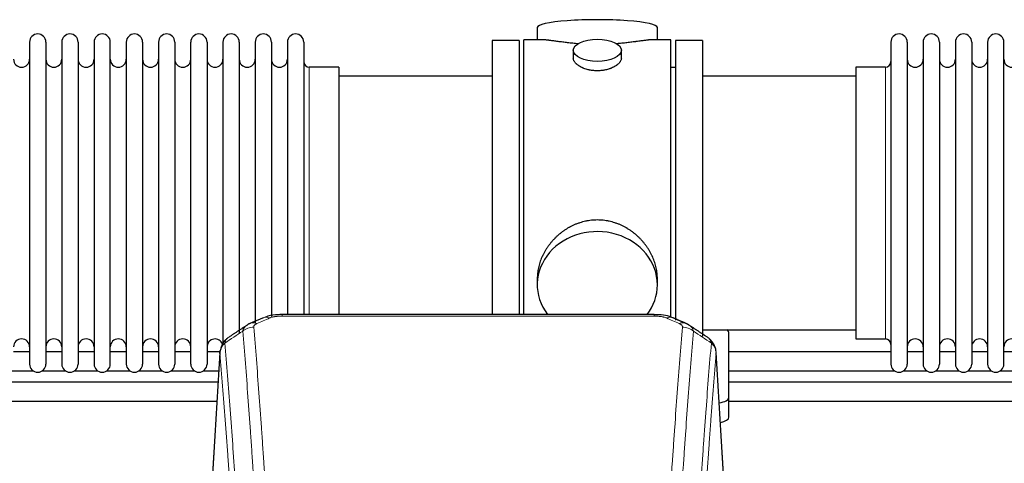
# Model space of a CAD drawing. Header units: inches. Extents: x 0 to 23760, y -13 to 16800.
# Tile 92 of 209: x 4852 to 5469, y 14338 to 14617. Entities that reach past the tile are written whole.
import ezdxf

# ---------------------------------------------------------------- set-up
doc = ezdxf.new("R2010")
doc.units = ezdxf.units.IN
doc.layers.add('254', color=7, linetype='Continuous', true_color=0xffffff)

msp = doc.modelspace()

# ---------------------------------------------------------------- linework, layer by layer
at = {"layer": '254', "color": 2, "linetype": 'Continuous', "lineweight": 25}
for p, q in [((5176.316, 14611.635), (5176.316, 14604.015)), ((5251.595, 14604.015), (5251.595, 14611.635)), ((4858.156, 14602.485), (4858.156, 14400.685)), ((4868.356, 14602.485), (4868.356, 14400.685)), ((4878.356, 14602.485), (4878.356, 14400.685)), ((4888.556, 14602.485), (4888.556, 14400.685)), ((4898.556, 14602.485), (4898.556, 14400.685)), ((4908.756, 14400.685), (4908.756, 14602.485)), ((4918.756, 14602.485), (4918.756, 14400.685)), ((4928.956, 14602.485), (4928.956, 14400.685)), ((4938.956, 14602.485), (4938.956, 14454.994)), ((4949.156, 14602.485), (4949.156, 14454.994)), ((4959.156, 14454.994), (4959.156, 14602.485)), ((4969.356, 14602.485), (4969.356, 14454.994)), ((4979.356, 14602.485), (4979.356, 14454.994)), ((4989.556, 14602.485), (4989.556, 14454.994)), ((4999.556, 14602.485), (4999.556, 14454.994)), ((5009.756, 14602.485), (5009.756, 14454.994)), ((5019.756, 14602.485), (5019.756, 14454.994)), ((5029.956, 14602.485), (5029.956, 14454.994)), ((5164.956, 14603.585), (5147.956, 14603.585)), ((5147.956, 14603.585), (5147.956, 14501.585)), ((5164.956, 14603.585), (5164.956, 14501.585)), ((5179.302, 14604.015), (5167.956, 14604.015)), ((5167.956, 14501.585), (5167.956, 14604.015)), ((5259.956, 14604.015), (5248.659, 14604.015)), ((5259.956, 14501.585), (5259.956, 14604.015)), ((5279.956, 14603.585), (5262.956, 14603.585)), ((5262.956, 14603.585), (5262.956, 14428.252)), ((5279.956, 14603.585), (5279.956, 14418.249)), ((5397.956, 14602.485), (5397.956, 14400.685)), ((5408.156, 14602.485), (5408.156, 14400.685)), ((5418.156, 14602.485), (5418.156, 14400.685)), ((5428.356, 14602.485), (5428.356, 14400.685)), ((5438.356, 14602.485), (5438.356, 14400.685)), ((5448.556, 14602.485), (5448.556, 14400.685)), ((5458.556, 14602.485), (5458.556, 14400.685)), ((5468.756, 14400.685), (5468.756, 14602.485)), ((5198.908, 14597.382), (5198.908, 14592.417)), ((5229.003, 14592.439), (5229.003, 14597.382)), ((5051.956, 14586.735), (5033.456, 14586.735)), ((5051.956, 14586.735), (5051.956, 14462.267)), ((5147.956, 14581.085), (5051.956, 14581.085)), ((5262.956, 14586.585), (5259.956, 14586.585)), ((5375.956, 14581.085), (5279.956, 14581.085)), ((5394.456, 14586.735), (5375.956, 14586.735)), ((5375.956, 14586.735), (5375.956, 14416.435)), ((5147.956, 14501.585), (5147.956, 14431.666)), ((5164.956, 14501.585), (5164.956, 14431.666)), ((5167.956, 14431.665), (5167.956, 14501.585)), ((5259.956, 14429.813), (5259.956, 14501.585)), ((5051.956, 14462.267), (5051.956, 14431.666)), ((4938.956, 14454.994), (4938.956, 14400.685)), ((4949.156, 14454.994), (4949.156, 14400.685)), ((4959.156, 14400.685), (4959.156, 14454.994)), ((4969.356, 14454.994), (4969.356, 14400.685)), ((4979.356, 14454.994), (4979.356, 14412.613)), ((4989.556, 14454.994), (4989.556, 14420.224)), ((4999.556, 14454.994), (4999.556, 14426.386)), ((5009.756, 14454.994), (5009.756, 14430.582)), ((5019.756, 14454.994), (5019.756, 14431.667)), ((5029.956, 14454.994), (5029.956, 14431.667)), ((5176.316, 14454.356), (5176.316, 14450.331)), ((5251.595, 14450.331), (5251.595, 14454.354)), ((5249.542, 14431.67), (5016.369, 14431.67)), ((5279.956, 14422.085), (5375.956, 14422.085)), ((5296.456, 14379.985), (5296.456, 14420.059)), ((5375.956, 14416.435), (5394.456, 14416.435)), ((4858.166, 14408.398), (4848.161, 14408.398)), ((4878.366, 14408.398), (4868.361, 14408.398)), ((4898.566, 14408.398), (4888.561, 14408.398)), ((4918.766, 14408.398), (4908.761, 14408.398)), ((4938.966, 14408.398), (4928.96, 14408.398)), ((4959.165, 14408.398), (4949.16, 14408.398)), ((4977.622, 14408.398), (4969.36, 14408.398)), ((5397.99, 14408.398), (5296.461, 14408.398)), ((5418.19, 14408.398), (5408.185, 14408.398)), ((5438.39, 14408.398), (5428.385, 14408.398)), ((5458.59, 14408.398), (5448.584, 14408.398)), ((5478.789, 14408.398), (5468.784, 14408.398)), ((4977.438, 14407.873), (4972.187, 14321.237)), ((5293.724, 14321.237), (5288.473, 14407.873)), ((4845.849, 14396.398), (4860.516, 14396.398)), ((4866.049, 14396.398), (4880.716, 14396.398)), ((4886.249, 14396.398), (4900.916, 14396.398)), ((4906.449, 14396.398), (4921.116, 14396.398)), ((4926.649, 14396.398), (4941.315, 14396.398)), ((4946.848, 14396.398), (4961.515, 14396.398)), ((4967.048, 14396.398), (4976.75, 14396.398)), ((5296.461, 14396.398), (5400.302, 14396.398)), ((5405.835, 14396.398), (5420.502, 14396.398)), ((5426.035, 14396.398), (5440.702, 14396.398)), ((5446.235, 14396.398), (5460.901, 14396.398)), ((5466.435, 14396.398), (5481.101, 14396.398)), ((5296.456, 14367.567), (5296.456, 14379.985))]:
    msp.add_line(p, q, dxfattribs=at)
at = {"layer": '254', "color": 110, "linetype": 'Continuous', "lineweight": 13}
for p, q in [((5033.456, 14586.735), (5033.456, 14462.267)), ((5394.456, 14586.735), (5394.456, 14416.435)), ((5033.456, 14462.267), (5033.456, 14431.666)), ((5016.369, 14431.669), (5016.369, 14430.717)), ((5249.542, 14430.717), (5016.369, 14430.717)), ((5249.542, 14431.668), (5249.542, 14430.717)), ((4977.44, 14407.251), (4972.192, 14320.661)), ((5293.719, 14320.661), (5288.471, 14407.251))]:
    msp.add_line(p, q, dxfattribs=at)
at = {"layer": '254', "color": 2, "linetype": 'Continuous', "lineweight": 25}
for centre, radius, start, end in [((4863.256, 14602.485), 5.1, 0, 180), ((4883.456, 14602.485), 5.1, 0, 180), ((4903.656, 14602.485), 5.1, 0, 180), ((4923.856, 14602.485), 5.1, 0, 180), ((4944.056, 14602.485), 5.1, 0, 180), ((4964.256, 14602.485), 5.1, 0, 180), ((4984.456, 14602.485), 5.1, 0, 180), ((5004.656, 14602.485), 5.1, 0, 180), ((5024.856, 14602.485), 5.1, 0, 180), ((5403.056, 14602.485), 5.1, 0, 180), ((5423.256, 14602.485), 5.1, 0, 180), ((5443.456, 14602.485), 5.1, 0, 180), ((5463.656, 14602.485), 5.1, 0, 180), ((4853.156, 14591.735), 5, 180, 0), ((4873.356, 14591.735), 5, 180, 0), ((4893.556, 14591.735), 5, 180, 0), ((4913.756, 14591.735), 5, 180, 0), ((4933.956, 14591.735), 5, 180, 0), ((4954.156, 14591.735), 5, 180, 0), ((4974.356, 14591.735), 5, 180, 0), ((4994.556, 14591.735), 5, 180, 0), ((5014.756, 14591.735), 5, 180, 0), ((5033.456, 14590.235), 3.5, 180, 270), ((5394.456, 14590.235), 3.5, 270, 0), ((5413.156, 14591.735), 5, 180, 0), ((5433.356, 14591.735), 5, 180, 0), ((5453.556, 14591.735), 5, 180, 0), ((5473.756, 14591.735), 5, 180, 0), ((4853.156, 14411.435), 5, 0, 180), ((4873.356, 14411.435), 5, 0, 180), ((4893.556, 14411.435), 5, 0, 180), ((4913.756, 14411.435), 5, 0, 180), ((4933.956, 14411.435), 5, 0, 180), ((4954.156, 14411.435), 5, 0, 180), ((4974.356, 14411.435), 5, 19.110937, 180), ((5394.456, 14412.935), 3.5, 0, 90), ((5413.156, 14411.435), 5, 0, 180), ((5433.356, 14411.435), 5, 0, 180), ((5453.556, 14411.435), 5, 0, 180), ((5473.756, 14411.435), 5, 0, 180), ((4863.256, 14400.685), 5.1, 180, 0), ((4883.456, 14400.685), 5.1, 180, 0), ((4903.656, 14400.685), 5.1, 180, 0), ((4923.856, 14400.685), 5.1, 180, 0), ((4944.056, 14400.685), 5.1, 180, 0), ((4964.256, 14400.685), 5.1, 180, 0), ((5403.056, 14400.685), 5.1, 180, 0), ((5423.256, 14400.685), 5.1, 180, 0), ((5443.456, 14400.685), 5.1, 180, 0), ((5463.656, 14400.685), 5.1, 180, 0)]:
    msp.add_arc(centre, radius, start, end, dxfattribs=at)
for centre, major_axis, ratio, start_param, end_param in [((5213.956, 14611.635), (37.64, 0), 0.1305262, 0, 3.1415927), ((5213.956, 14450.331), (37.64, 0), 0.8870108, 0, 3.7346664), ((5213.956, 14450.331), (37.64, 0), 0.8870108, 5.6900133, 6.2831853), ((5288.456, 14420.059), (-8, 0), 0.4617486, 3.1415927, 3.722063), ((5288.456, 14379.985), (-8, 0), 0.4617486, 1.81384, 3.1415927), ((5288.456, 14367.567), (-8, 0), 0.4617486, 1.911273, 3.1415927)]:
    msp.add_ellipse(centre, major_axis=major_axis, ratio=ratio, start_param=start_param, end_param=end_param, dxfattribs=at)
msp.add_ellipse((5213.956, 14597.382), major_axis=(15.048, 0), ratio=0.4617486, dxfattribs=at)
at = {"layer": '254', "color": 110, "linetype": 'Continuous', "lineweight": 13}
for centre, major_axis, ratio, start_param, end_param in [((5000.602, 14417.049), (3.975, -9.176), 0.6408251, 2.5472213, 3.141301), ((5008.611, 14420.507), (3.953, -9.186), 0.6419268, 2.5510147, 3.1418997), ((5257.3, 14420.507), (-3.953, -9.186), 0.6419268, 3.1410059, 3.7321706), ((5265.309, 14417.049), (3.975, 9.176), 0.6408251, 0.0010737, 0.5943713), ((4998.63, 14414.857), (-9.964, -0.842), 0.9013977, 4.6363308, 5.3961502), ((5267.281, 14414.857), (-9.964, 0.842), 0.9013977, 4.0286278, 4.7884472)]:
    msp.add_ellipse(centre, major_axis=major_axis, ratio=ratio, start_param=start_param, end_param=end_param, dxfattribs=at)
at = {"layer": '254', "color": 2, "linetype": 'Continuous', "lineweight": 25}
for points, knots in [([(5202.083, 14601.426), (5202.081, 14601.426), (5202.079, 14601.426), (5202.002, 14601.433), (5201.929, 14601.438), (5201.781, 14601.45), (5201.56, 14601.468), (5200.755, 14601.535), (5199.46, 14601.652), (5197.778, 14601.819), (5196.141, 14601.996), (5194.547, 14602.181), (5192.998, 14602.371), (5191.994, 14602.5), (5191.376, 14602.581), (5191.252, 14602.597), (5191.008, 14602.629), (5190.642, 14602.677), (5190.284, 14602.725), (5189.574, 14602.82), (5188.65, 14602.945), (5187.329, 14603.126), (5186.071, 14603.297), (5184.876, 14603.456), (5184.123, 14603.552), (5183.574, 14603.621), (5183.303, 14603.654), (5183.039, 14603.685), (5182.864, 14603.705), (5182.777, 14603.716), (5182.347, 14603.765), (5181.687, 14603.836), (5180.779, 14603.921), (5179.951, 14603.98), (5179.314, 14604.008), (5178.959, 14604.014), (5178.836, 14604.015)], [0, 0, 0, 0, 0.0002215, 0.0002215, 0.0071429, 0.0071429, 0.0140642, 0.027907, 0.083278, 0.1386489, 0.1940199, 0.2493909, 0.3047619, 0.3601329, 0.3601329, 0.3739756, 0.3739756, 0.3878184, 0.4155039, 0.4155039, 0.4708749, 0.5262458, 0.5816168, 0.6369878, 0.6923588, 0.6923588, 0.7200443, 0.733887, 0.733887, 0.7477298, 0.7477298, 0.8031008, 0.8584718, 0.9138427, 0.9692137, 1, 1, 1, 1]), ([(5249.08, 14604.015), (5248.956, 14604.014), (5248.599, 14604.008), (5247.958, 14603.98), (5247.125, 14603.92), (5246.515, 14603.863), (5246.116, 14603.823), (5246.035, 14603.815), (5245.872, 14603.798), (5245.626, 14603.771), (5245.373, 14603.743), (5244.86, 14603.684), (5244.152, 14603.599), (5243.024, 14603.455), (5241.829, 14603.295), (5240.568, 14603.124), (5239.682, 14603.003), (5239.001, 14602.91), (5238.656, 14602.864), (5238.304, 14602.816), (5238.069, 14602.784), (5237.95, 14602.768), (5237.355, 14602.689), (5236.388, 14602.561), (5234.891, 14602.369), (5233.347, 14602.179), (5231.756, 14601.995), (5230.118, 14601.818), (5228.994, 14601.706), (5228.138, 14601.625), (5227.707, 14601.585), (5227.272, 14601.547), (5227.053, 14601.528), (5226.98, 14601.521), (5226.834, 14601.509), (5226.547, 14601.484), (5226.259, 14601.461), (5226.044, 14601.443)], [0, 0, 0, 0, 0.0313476, 0.0871263, 0.142905, 0.1986836, 0.1986836, 0.2126283, 0.2126283, 0.226573, 0.2544623, 0.2544623, 0.310241, 0.3660196, 0.4217983, 0.477577, 0.5333556, 0.5333556, 0.561245, 0.5751896, 0.5751896, 0.5891343, 0.5891343, 0.644913, 0.7006917, 0.7564703, 0.812249, 0.8680277, 0.9238063, 0.9238063, 0.9516957, 0.9656403, 0.9656403, 0.9726127, 0.9726127, 0.979585, 1, 1, 1, 1]), ([(5213.956, 14584.507), (5213.458, 14584.507), (5212.964, 14584.522), (5211.985, 14584.579), (5211.5, 14584.622), (5210.538, 14584.735), (5210.06, 14584.805), (5209.469, 14584.911), (5209.292, 14584.944), (5209.116, 14584.979), (5208.998, 14585.002), (5208.94, 14585.014), (5208.647, 14585.076), (5208.417, 14585.128), (5207.734, 14585.293), (5207.29, 14585.415), (5206.426, 14585.682), (5206.006, 14585.827), (5205.393, 14586.061), (5205.191, 14586.141), (5204.894, 14586.267), (5204.795, 14586.309), (5204.649, 14586.374), (5204.6, 14586.395), (5204.503, 14586.439), (5204.07, 14586.637), (5203.66, 14586.845), (5202.967, 14587.229), (5202.639, 14587.429), (5202.017, 14587.841), (5201.724, 14588.054), (5201.38, 14588.329), (5201.312, 14588.384), (5201.179, 14588.496), (5201.114, 14588.552), (5200.923, 14588.72), (5200.802, 14588.833), (5200.454, 14589.173), (5200.244, 14589.403), (5199.869, 14589.866), (5199.703, 14590.1), (5199.488, 14590.453), (5199.422, 14590.571), (5199.346, 14590.72), (5199.331, 14590.749), (5199.303, 14590.809), (5199.289, 14590.839), (5199.248, 14590.928), (5199.222, 14590.987), (5199.101, 14591.283), (5199.029, 14591.517), (5198.932, 14591.981), (5198.908, 14592.21), (5198.908, 14592.44), (5198.908, 14592.444), (5198.908, 14592.447)], [0, 0, 0, 0, 0.0624454, 0.0624454, 0.1248907, 0.1248907, 0.1873361, 0.1873361, 0.2029474, 0.2107531, 0.2107531, 0.2185588, 0.2185588, 0.2497814, 0.2497814, 0.3122268, 0.3122268, 0.3746722, 0.3746722, 0.4058948, 0.4058948, 0.4215062, 0.4215062, 0.4293119, 0.4293119, 0.4371175, 0.4995629, 0.4995629, 0.5620082, 0.5620082, 0.6244536, 0.6244536, 0.6400649, 0.6400649, 0.6556763, 0.6556763, 0.686899, 0.686899, 0.7493443, 0.7493443, 0.8117897, 0.8117897, 0.8430124, 0.8430124, 0.850818, 0.850818, 0.8586237, 0.8586237, 0.874235, 0.874235, 0.9366804, 0.9366804, 0.9991258, 0.9991258, 1, 1, 1, 1]), ([(5229.003, 14592.443), (5229.003, 14592.215), (5228.979, 14591.985), (5228.884, 14591.522), (5228.812, 14591.289), (5228.621, 14590.82), (5228.502, 14590.584), (5228.323, 14590.289), (5228.286, 14590.229), (5228.228, 14590.141), (5228.208, 14590.111), (5228.168, 14590.052), (5228.065, 14589.904), (5227.954, 14589.757), (5227.671, 14589.408), (5227.461, 14589.178), (5227, 14588.726), (5226.748, 14588.503), (5226.339, 14588.175), (5226.198, 14588.067), (5225.977, 14587.906), (5225.902, 14587.853), (5225.749, 14587.747), (5225.672, 14587.694), (5225.28, 14587.434), (5224.95, 14587.233), (5224.258, 14586.849), (5223.896, 14586.665), (5223.139, 14586.314), (5222.744, 14586.147), (5222.281, 14585.97), (5222.23, 14585.951), (5222.126, 14585.912), (5222.074, 14585.893), (5221.917, 14585.836), (5221.601, 14585.724), (5221.279, 14585.619), (5220.629, 14585.418), (5220.186, 14585.296), (5219.282, 14585.076), (5218.82, 14584.979), (5218.113, 14584.852), (5217.874, 14584.813), (5217.513, 14584.759), (5217.392, 14584.742), (5217.15, 14584.71), (5217.029, 14584.695), (5216.421, 14584.623), (5215.932, 14584.58), (5214.948, 14584.522), (5214.453, 14584.507), (5213.956, 14584.507)], [0, 0, 0, 0, 0.0621483, 0.0621483, 0.1246718, 0.1246718, 0.1871952, 0.1871952, 0.2028261, 0.2028261, 0.2106415, 0.2106415, 0.2184569, 0.2497186, 0.2497186, 0.3122421, 0.3122421, 0.3747655, 0.3747655, 0.4060273, 0.4060273, 0.4216581, 0.4216581, 0.437289, 0.437289, 0.4998124, 0.4998124, 0.5623359, 0.5623359, 0.6248593, 0.6248593, 0.6326748, 0.6326748, 0.6404902, 0.6404902, 0.656121, 0.6873828, 0.6873828, 0.7499062, 0.7499062, 0.8124297, 0.8124297, 0.8436914, 0.8436914, 0.8593222, 0.8593222, 0.8749531, 0.8749531, 0.9374766, 0.9374766, 1, 1, 1, 1]), ([(5251.595, 14454.318), (5251.595, 14454.851), (5251.58, 14455.387), (5251.535, 14456.206), (5251.511, 14456.556), (5251.481, 14456.907), (5251.468, 14457.048), (5251.462, 14457.118), (5251.442, 14457.33), (5251.369, 14458.034), (5251.196, 14459.297), (5250.876, 14460.974), (5250.467, 14462.644), (5249.971, 14464.305), (5249.388, 14465.959), (5248.94, 14467.055), (5248.641, 14467.738), (5248.58, 14467.875), (5248.457, 14468.147), (5248.27, 14468.554), (5248.076, 14468.958), (5247.679, 14469.761), (5247.123, 14470.82), (5246.214, 14472.372), (5245.232, 14473.887), (5244.175, 14475.364), (5243.42, 14476.323), (5242.836, 14477.033), (5242.638, 14477.268), (5242.336, 14477.618), (5242.234, 14477.734), (5242.03, 14477.965), (5241.517, 14478.54), (5240.566, 14479.545), (5239.241, 14480.824), (5237.86, 14482.041), (5236.422, 14483.195), (5234.928, 14484.285), (5233.893, 14484.968), (5233.101, 14485.464), (5232.835, 14485.626), (5232.499, 14485.825), (5232.432, 14485.865), (5232.297, 14485.944), (5232.094, 14486.061), (5231.349, 14486.486), (5230.113, 14487.139), (5228.433, 14487.927), (5226.721, 14488.628), (5224.975, 14489.244), (5223.195, 14489.772), (5221.986, 14490.065), (5221.07, 14490.261), (5220.763, 14490.322), (5220.378, 14490.394), (5220.301, 14490.408), (5220.146, 14490.436), (5219.915, 14490.477), (5219.066, 14490.619), (5217.676, 14490.803), (5215.823, 14490.95), (5213.969, 14491), (5212.115, 14490.952), (5210.26, 14490.806), (5209.023, 14490.642), (5208.25, 14490.519), (5208.095, 14490.494), (5207.786, 14490.44), (5207.323, 14490.357), (5206.864, 14490.265), (5205.948, 14490.07), (5204.739, 14489.778), (5202.957, 14489.251), (5201.206, 14488.634), (5199.485, 14487.93), (5198.359, 14487.403), (5197.522, 14486.985), (5197.245, 14486.843), (5196.899, 14486.66), (5196.761, 14486.586), (5196.486, 14486.437), (5195.735, 14486.021), (5194.533, 14485.308), (5192.985, 14484.286), (5191.491, 14483.197), (5190.051, 14482.041), (5188.665, 14480.82), (5187.777, 14479.962), (5187.287, 14479.467), (5187.233, 14479.411), (5187.125, 14479.301), (5187.071, 14479.245), (5186.909, 14479.078), (5186.589, 14478.743), (5186.276, 14478.404), (5185.659, 14477.72), (5184.86, 14476.794), (5183.735, 14475.362), (5182.681, 14473.889), (5181.699, 14472.375), (5180.789, 14470.822), (5180.231, 14469.759), (5179.898, 14469.086), (5179.832, 14468.951), (5179.702, 14468.681), (5179.51, 14468.275), (5179.327, 14467.868), (5178.97, 14467.053), (5178.525, 14465.962), (5177.943, 14464.314), (5177.447, 14462.657), (5177.039, 14460.99), (5176.717, 14459.313), (5176.563, 14458.189), (5176.485, 14457.484), (5176.471, 14457.343), (5176.444, 14457.061), (5176.406, 14456.64), (5176.377, 14456.22), (5176.331, 14455.395), (5176.316, 14454.852), (5176.316, 14454.313)], [0, 0, 0, 0, 0.0151373, 0.0151373, 0.0229562, 0.0249109, 0.0249109, 0.0268656, 0.0268656, 0.030775, 0.0464127, 0.0620504, 0.0776881, 0.0933258, 0.1089635, 0.1246012, 0.1246012, 0.1285107, 0.1285107, 0.1324201, 0.1402389, 0.1402389, 0.1558766, 0.1715144, 0.1871521, 0.2027898, 0.2184275, 0.2184275, 0.2262463, 0.2262463, 0.2301558, 0.2301558, 0.2340652, 0.2497029, 0.2653406, 0.2809783, 0.296616, 0.3122537, 0.3278914, 0.3278914, 0.3357103, 0.3357103, 0.337665, 0.337665, 0.3396197, 0.3435291, 0.3591668, 0.3748045, 0.3904422, 0.4060799, 0.4217176, 0.4373554, 0.4373554, 0.4451742, 0.4451742, 0.4471289, 0.4471289, 0.4490836, 0.4529931, 0.4686308, 0.4842685, 0.4999062, 0.5155439, 0.5311816, 0.5468193, 0.5468193, 0.5507287, 0.5507287, 0.5546381, 0.562457, 0.562457, 0.5780947, 0.5937324, 0.6093701, 0.6250078, 0.6406455, 0.6406455, 0.6484644, 0.6484644, 0.6504191, 0.6523738, 0.6562832, 0.6719209, 0.6875586, 0.7031963, 0.7188341, 0.7344718, 0.7501095, 0.7501095, 0.7520642, 0.7520642, 0.7540189, 0.7540189, 0.7579283, 0.7657472, 0.7657472, 0.7813849, 0.7970226, 0.8126603, 0.828298, 0.8439357, 0.8595734, 0.8595734, 0.8634828, 0.8634828, 0.8673923, 0.8752111, 0.8752111, 0.8908488, 0.9064865, 0.9221242, 0.9377619, 0.9533996, 0.9690373, 0.9690373, 0.9729468, 0.9729468, 0.9768562, 0.984675, 0.984675, 1, 1, 1, 1]), ([(5017.669, 14431.653), (5016.442, 14431.694), (5012.999, 14431.616), (5008.921, 14431.252), (5006.42, 14430.284), (5005.917, 14430.058)], [0, 0, 0, 0, 0.2995251, 0.855667, 1, 1, 1, 1]), ([(5261.186, 14429.559), (5260.573, 14429.884), (5258.345, 14430.904), (5254.357, 14431.517), (5251.042, 14431.618), (5249.539, 14431.541)], [0, 0, 0, 0, 0.1803135, 0.6389946, 1, 1, 1, 1]), ([(4982.381, 14417.061), (4981.86, 14416.688), (4980.803, 14415.779), (4979.44, 14413.996), (4978.386, 14411.841), (4977.97, 14410.315), (4977.835, 14409.541)], [0, 0, 0, 0, 0.2123708, 0.4683651, 0.7393635, 1, 1, 1, 1]), ([(5288.389, 14408.534), (5288.278, 14409.484), (5287.834, 14411.323), (5286.542, 14413.938), (5284.861, 14416.036), (5283.57, 14417.079), (5282.948, 14417.499)], [0, 0, 0, 0, 0.2790385, 0.5536712, 0.8024065, 1, 1, 1, 1]), ([(4977.44, 14407.251), (4977.439, 14407.262), (4977.437, 14407.286), (4977.436, 14407.321), (4977.434, 14407.356), (4977.433, 14407.391), (4977.431, 14407.426), (4977.431, 14407.461), (4977.43, 14407.496), (4977.429, 14407.531), (4977.429, 14407.566), (4977.429, 14407.601), (4977.43, 14407.635), (4977.43, 14407.67), (4977.431, 14407.704), (4977.432, 14407.739), (4977.433, 14407.773), (4977.434, 14407.808), (4977.436, 14407.842), (4977.438, 14407.876), (4977.44, 14407.911), (4977.442, 14407.945), (4977.445, 14407.979), (4977.448, 14408.013), (4977.451, 14408.047), (4977.454, 14408.081), (4977.458, 14408.115), (4977.462, 14408.148), (4977.466, 14408.182), (4977.47, 14408.216), (4977.474, 14408.249), (4977.479, 14408.283), (4977.484, 14408.317), (4977.489, 14408.35), (4977.494, 14408.383), (4977.5, 14408.417), (4977.506, 14408.45), (4977.512, 14408.483), (4977.518, 14408.516), (4977.524, 14408.549), (4977.531, 14408.582), (4977.538, 14408.615), (4977.545, 14408.648), (4977.553, 14408.681), (4977.56, 14408.713), (4977.568, 14408.746), (4977.576, 14408.779), (4977.584, 14408.811), (4977.593, 14408.843), (4977.602, 14408.876), (4977.61, 14408.908), (4977.62, 14408.94), (4977.629, 14408.972), (4977.639, 14409.005), (4977.648, 14409.037), (4977.658, 14409.069), (4977.669, 14409.1), (4977.679, 14409.132), (4977.69, 14409.164), (4977.701, 14409.196), (4977.712, 14409.227), (4977.723, 14409.259), (4977.734, 14409.29), (4977.746, 14409.322), (4977.756, 14409.348), (4977.762, 14409.363), (4977.764, 14409.368)], [0, 0, 0, 0, 0.0160287, 0.0320483, 0.0480589, 0.0640604, 0.080053, 0.0960364, 0.1120109, 0.1279763, 0.1439327, 0.1598801, 0.1758184, 0.1917478, 0.2076681, 0.2235794, 0.2394817, 0.255375, 0.2712593, 0.2871346, 0.3030009, 0.3188582, 0.3347065, 0.3505458, 0.3663762, 0.3821975, 0.3980099, 0.4138133, 0.4296077, 0.4453931, 0.4611696, 0.4769371, 0.4926957, 0.5084453, 0.5241859, 0.5399176, 0.5556403, 0.5713541, 0.5870589, 0.6027548, 0.6184418, 0.6341198, 0.6497889, 0.6654491, 0.6811003, 0.6967426, 0.712376, 0.7280004, 0.743616, 0.7592226, 0.7748203, 0.7904091, 0.8059891, 0.8215601, 0.8371222, 0.8526754, 0.8682197, 0.8837552, 0.8992817, 0.9147994, 0.9303082, 0.9458081, 0.9612991, 0.9767813, 0.9922546, 1, 1, 1, 1]), ([(4976.335, 14389.328), (4961.046, 14389.328), (4916.957, 14389.328), (4846.641, 14389.328), (4781.975, 14389.328), (4746.107, 14389.328), (4736.467, 14389.328)], [0, 0, 0, 0, 0.1912262, 0.5514107, 0.8794291, 1, 1, 1, 1]), ([(4736.467, 14377.328), (4772.994, 14377.328), (4852.703, 14377.328), (4932.413, 14377.328), (4975.596, 14377.328)], [0, 0, 0, 0, 0.458247, 1, 1, 1, 1])]:
    msp.add_open_spline(points, degree=3, knots=knots, dxfattribs=at)
for points, degree in [([(5004.658, 14429.689), (4996.627, 14426.22)], 1), ([(5269.283, 14426.225), (5265.268, 14427.967), (5261.254, 14429.685)], 2), ([(4994.237, 14424.947), (4988.608, 14421.225), (4982.986, 14417.515)], 2), ([(4996.658, 14426.154), (4995.296, 14425.85), (4994.306, 14424.92)], 2), ([(5271.597, 14424.884), (5270.565, 14425.786), (5269.242, 14426.144)], 2), ([(5282.926, 14417.514), (5277.311, 14421.22), (5271.689, 14424.938)], 2), ([(5536.324, 14389.328), (5456.368, 14389.328), (5376.412, 14389.328), (5296.456, 14389.328)], 3), ([(5296.456, 14377.328), (5376.178, 14377.328), (5455.9, 14377.328), (5535.622, 14377.328)], 3)]:
    msp.add_open_spline(points, degree=degree, dxfattribs=at)
at = {"layer": '254', "color": 110, "linetype": 'Continuous', "lineweight": 13}
for points in [[(5008.611, 14429.55), (5005.942, 14428.396), (5003.272, 14427.239), (5000.602, 14426.078)], [(5265.309, 14426.078), (5262.639, 14427.239), (5259.969, 14428.396), (5257.3, 14429.55)], [(4991.747, 14421.287), (4987.994, 14418.811), (4984.244, 14416.338), (4980.495, 14413.867)], [(5285.416, 14413.867), (5281.667, 14416.338), (5277.917, 14418.811), (5274.164, 14421.287)]]:
    msp.add_open_spline(points, degree=3, dxfattribs=at)
for points, knots in [([(5008.611, 14429.55), (5008.736, 14429.604), (5008.866, 14429.656), (5009.068, 14429.731), (5009.136, 14429.756), (5009.274, 14429.804), (5009.343, 14429.827), (5009.696, 14429.942), (5009.99, 14430.024), (5010.6, 14430.175), (5010.916, 14430.242), (5011.324, 14430.317), (5011.406, 14430.332), (5011.571, 14430.36), (5011.653, 14430.374), (5011.901, 14430.414), (5012.068, 14430.438), (5012.569, 14430.506), (5012.906, 14430.545), (5013.586, 14430.609), (5013.928, 14430.636), (5014.618, 14430.677), (5014.965, 14430.692), (5015.664, 14430.712), (5016.016, 14430.717), (5016.369, 14430.717)], [0, 0, 0, 0, 0.0625, 0.0625, 0.09375, 0.09375, 0.125, 0.125, 0.25, 0.25, 0.375, 0.375, 0.40625, 0.40625, 0.4375, 0.4375, 0.5, 0.5, 0.625, 0.625, 0.75, 0.75, 0.875, 0.875, 1, 1, 1, 1]), ([(5249.542, 14430.717), (5249.895, 14430.717), (5250.249, 14430.712), (5250.69, 14430.699), (5250.778, 14430.697), (5250.954, 14430.69), (5251.042, 14430.687), (5251.306, 14430.675), (5251.48, 14430.666), (5252.002, 14430.634), (5252.347, 14430.608), (5253.03, 14430.542), (5253.367, 14430.503), (5254.035, 14430.412), (5254.365, 14430.359), (5254.731, 14430.291), (5254.771, 14430.283), (5254.852, 14430.267), (5254.972, 14430.244), (5255.25, 14430.186), (5255.482, 14430.133), (5255.936, 14430.02), (5256.227, 14429.938), (5256.784, 14429.757), (5257.05, 14429.658), (5257.3, 14429.55)], [0, 0, 0, 0, 0.125, 0.125, 0.15625, 0.15625, 0.1875, 0.1875, 0.25, 0.25, 0.375, 0.375, 0.5, 0.5, 0.625, 0.625, 0.640625, 0.640625, 0.65625, 0.6875, 0.75, 0.75, 0.875, 0.875, 1, 1, 1, 1]), ([(4991.747, 14421.287), (4991.783, 14421.532), (4991.836, 14421.77), (4991.925, 14422.061), (4991.943, 14422.119), (4991.983, 14422.234), (4992.004, 14422.291), (4992.069, 14422.46), (4992.117, 14422.572), (4992.274, 14422.9), (4992.515, 14423.322), (4992.823, 14423.714), (4993.079, 14423.996), (4993.191, 14424.111), (4993.31, 14424.223), (4993.358, 14424.268), (4993.382, 14424.29), (4993.455, 14424.356), (4993.505, 14424.4), (4993.759, 14424.614), (4993.977, 14424.776), (4994.219, 14424.934), (4994.228, 14424.94), (4994.237, 14424.946)], [0, 0, 0, 0, 0.1656246, 0.1656246, 0.2070308, 0.2070308, 0.2484369, 0.2484369, 0.3312492, 0.3312492, 0.4968738, 0.6624984, 0.6624984, 0.7453108, 0.7660138, 0.7660138, 0.7867169, 0.7867169, 0.8281231, 0.8281231, 0.9937477, 0.9937477, 1, 1, 1, 1]), ([(5003.721, 14238.849), (5003.283, 14247.417), (5002.391, 14264.316), (5001.469, 14280.739), (5000.766, 14292.877), (5000.53, 14296.894), (5000.054, 14304.867), (4999.814, 14308.824), (4999.087, 14320.605), (4998.595, 14328.338), (4997.971, 14337.851), (4997.846, 14339.746), (4997.594, 14343.52), (4997.215, 14349.158), (4996.832, 14354.726), (4996.06, 14365.767), (4995.017, 14380.24), (4993.407, 14401.2), (4992.305, 14414.675), (4991.747, 14421.287)], [0, 0, 0, 0, 0.125, 0.25, 0.25, 0.3125, 0.3125, 0.375, 0.375, 0.5, 0.5, 0.53125, 0.53125, 0.5625, 0.625, 0.625, 0.75, 0.875, 1, 1, 1, 1]), ([(4998.63, 14423.877), (4998.622, 14423.979), (4998.624, 14424.081), (4998.641, 14424.208), (4998.645, 14424.233), (4998.655, 14424.284), (4998.66, 14424.31), (4998.679, 14424.386), (4998.695, 14424.436), (4998.75, 14424.586), (4998.799, 14424.685), (4998.919, 14424.879), (4998.991, 14424.975), (4999.117, 14425.116), (4999.162, 14425.163), (4999.235, 14425.233), (4999.26, 14425.256), (4999.311, 14425.302), (4999.337, 14425.325), (4999.472, 14425.438), (4999.59, 14425.525), (4999.846, 14425.693), (4999.984, 14425.774), (5000.279, 14425.931), (5000.436, 14426.006), (5000.602, 14426.078)], [0, 0, 0, 0, 0.125, 0.125, 0.15625, 0.15625, 0.1875, 0.1875, 0.25, 0.25, 0.375, 0.375, 0.5, 0.5, 0.5625, 0.5625, 0.59375, 0.59375, 0.625, 0.625, 0.75, 0.75, 0.875, 0.875, 1, 1, 1, 1]), ([(4998.63, 14423.877), (4999.188, 14417.257), (5000.288, 14403.767), (5001.896, 14382.782), (5002.938, 14368.293), (5003.709, 14357.238), (5004.091, 14351.664), (5004.47, 14346.02), (5004.721, 14342.241), (5004.846, 14340.344), (5005.47, 14330.82), (5005.961, 14323.078), (5006.686, 14311.283), (5006.926, 14307.321), (5007.402, 14299.339), (5007.638, 14295.317), (5008.34, 14283.164), (5009.261, 14266.722), (5010.151, 14249.804), (5010.589, 14241.225)], [0, 0, 0, 0, 0.125, 0.25, 0.375, 0.375, 0.4375, 0.46875, 0.46875, 0.5, 0.5, 0.625, 0.625, 0.6875, 0.6875, 0.75, 0.75, 0.875, 1, 1, 1, 1]), ([(5255.322, 14241.225), (5255.76, 14249.804), (5256.65, 14266.722), (5257.571, 14283.164), (5258.273, 14295.317), (5258.509, 14299.339), (5258.985, 14307.321), (5259.225, 14311.283), (5259.95, 14323.078), (5260.441, 14330.82), (5261.065, 14340.344), (5261.19, 14342.241), (5261.441, 14346.02), (5261.82, 14351.664), (5262.202, 14357.238), (5262.973, 14368.293), (5264.015, 14382.782), (5265.623, 14403.767), (5266.723, 14417.257), (5267.281, 14423.877)], [0, 0, 0, 0, 0.125, 0.25, 0.25, 0.3125, 0.3125, 0.375, 0.375, 0.5, 0.5, 0.53125, 0.53125, 0.5625, 0.625, 0.625, 0.75, 0.875, 1, 1, 1, 1]), ([(5274.164, 14421.287), (5273.606, 14414.675), (5272.504, 14401.2), (5270.894, 14380.24), (5269.851, 14365.767), (5269.079, 14354.726), (5268.696, 14349.158), (5268.317, 14343.52), (5268.065, 14339.746), (5267.94, 14337.851), (5267.316, 14328.338), (5266.824, 14320.605), (5266.098, 14308.824), (5265.857, 14304.867), (5265.381, 14296.894), (5265.145, 14292.877), (5264.442, 14280.739), (5263.52, 14264.316), (5262.628, 14247.417), (5262.19, 14238.849)], [0, 0, 0, 0, 0.125, 0.25, 0.375, 0.375, 0.4375, 0.46875, 0.46875, 0.5, 0.5, 0.625, 0.625, 0.6875, 0.6875, 0.75, 0.75, 0.875, 1, 1, 1, 1]), ([(5265.309, 14426.078), (5265.475, 14426.006), (5265.633, 14425.93), (5265.819, 14425.831), (5265.856, 14425.811), (5265.928, 14425.771), (5265.964, 14425.751), (5266.068, 14425.689), (5266.135, 14425.647), (5266.327, 14425.52), (5266.562, 14425.346), (5266.752, 14425.163), (5266.878, 14425.021), (5266.918, 14424.973), (5266.972, 14424.901), (5266.99, 14424.876), (5267.023, 14424.828), (5267.039, 14424.803), (5267.115, 14424.68), (5267.163, 14424.581), (5267.236, 14424.382), (5267.26, 14424.282), (5267.287, 14424.08), (5267.289, 14423.979), (5267.281, 14423.877)], [0, 0, 0, 0, 0.125, 0.125, 0.15625, 0.15625, 0.1875, 0.1875, 0.25, 0.25, 0.375, 0.5, 0.5, 0.5625, 0.5625, 0.59375, 0.59375, 0.625, 0.625, 0.75, 0.75, 0.875, 0.875, 1, 1, 1, 1]), ([(5271.678, 14424.943), (5271.688, 14424.937), (5271.698, 14424.931), (5271.94, 14424.771), (5272.375, 14424.447), (5272.748, 14424.089), (5273.004, 14423.806), (5273.085, 14423.71), (5273.201, 14423.562), (5273.239, 14423.512), (5273.312, 14423.412), (5273.348, 14423.361), (5273.52, 14423.105), (5273.641, 14422.893), (5273.848, 14422.457), (5274.021, 14422.007), (5274.128, 14421.532), (5274.164, 14421.287)], [0, 0, 0, 0, 0.0068075, 0.0068075, 0.1723396, 0.3378717, 0.3378717, 0.4206377, 0.4206377, 0.4620207, 0.4620207, 0.5034038, 0.5034038, 0.6689358, 0.6689358, 0.8344679, 1, 1, 1, 1]), ([(4980.495, 14413.867), (4980.624, 14414.391), (4980.802, 14414.881), (4981.259, 14415.779), (4981.536, 14416.187), (4982.024, 14416.734), (4982.199, 14416.905), (4982.565, 14417.219), (4982.755, 14417.362), (4982.956, 14417.495)], [0, 0, 0, 0, 0.335226, 0.335226, 0.6704519, 0.6704519, 0.8380649, 0.8380649, 1, 1, 1, 1]), ([(5282.956, 14417.494), (5283.156, 14417.362), (5283.347, 14417.218), (5283.712, 14416.905), (5283.887, 14416.734), (5284.375, 14416.187), (5284.652, 14415.779), (5285.109, 14414.881), (5285.287, 14414.391), (5285.416, 14413.867)], [0, 0, 0, 0, 0.1617419, 0.1617419, 0.3293935, 0.3293935, 0.6646968, 0.6646968, 1, 1, 1, 1]), ([(4977.44, 14407.251), (4977.469, 14407.857), (4977.559, 14408.462), (4977.782, 14409.355), (4977.871, 14409.65), (4978.077, 14410.232), (4978.194, 14410.52), (4978.455, 14411.084), (4978.6, 14411.361), (4978.914, 14411.902), (4979.084, 14412.166), (4979.448, 14412.68), (4979.642, 14412.929), (4980.052, 14413.411), (4980.269, 14413.644), (4980.495, 14413.867)], [0, 0, 0, 0, 0.25, 0.25, 0.375, 0.375, 0.5, 0.5, 0.625, 0.625, 0.75, 0.75, 0.875, 0.875, 1, 1, 1, 1]), ([(4980.495, 14413.867), (4981.066, 14407.176), (4982.194, 14393.533), (4983.839, 14372.292), (4984.906, 14357.613), (4985.694, 14346.409), (4986.085, 14340.759), (4986.537, 14334.081), (4986.729, 14331.202), (4986.857, 14329.278), (4986.921, 14328.314), (4987.24, 14323.484), (4987.62, 14317.64), (4988.057, 14310.74), (4988.244, 14307.765), (4988.368, 14305.778), (4988.43, 14304.782), (4988.986, 14295.804), (4989.959, 14279.597), (4991.37, 14254.544), (4992.278, 14237.348), (4992.724, 14228.627)], [0, 0, 0, 0, 0.125, 0.25, 0.375, 0.375, 0.4375, 0.46875, 0.484375, 0.484375, 0.5, 0.5, 0.5625, 0.59375, 0.609375, 0.609375, 0.625, 0.625, 0.75, 0.875, 1, 1, 1, 1]), ([(5273.187, 14228.627), (5273.243, 14229.717), (5273.299, 14230.805), (5273.411, 14232.978), (5273.579, 14236.231), (5273.975, 14243.781), (5274.318, 14250.183), (5275.011, 14262.892), (5275.952, 14279.59), (5277.41, 14303.891), (5278.414, 14319.596), (5278.988, 14328.29), (5279.052, 14329.254), (5279.18, 14331.178), (5279.373, 14334.058), (5279.824, 14340.737), (5280.216, 14346.389), (5280.544, 14351.06), (5280.61, 14351.992), (5280.742, 14353.852), (5280.94, 14356.636), (5281.405, 14363.09), (5281.808, 14368.548), (5282.62, 14379.367), (5283.717, 14393.532), (5284.845, 14407.176), (5285.416, 14413.867)], [0, 0, 0, 0, 0.015625, 0.015625, 0.03125, 0.0625, 0.125, 0.125, 0.25, 0.375, 0.5, 0.5, 0.515625, 0.515625, 0.53125, 0.5625, 0.625, 0.625, 0.640625, 0.640625, 0.65625, 0.6875, 0.75, 0.75, 0.875, 1, 1, 1, 1]), ([(5285.416, 14413.867), (5285.642, 14413.644), (5285.859, 14413.411), (5286.269, 14412.929), (5286.463, 14412.68), (5286.827, 14412.166), (5286.997, 14411.902), (5287.311, 14411.361), (5287.456, 14411.084), (5287.717, 14410.52), (5287.834, 14410.232), (5288.04, 14409.65), (5288.129, 14409.355), (5288.352, 14408.462), (5288.442, 14407.857), (5288.471, 14407.251)], [0, 0, 0, 0, 0.125, 0.125, 0.25, 0.25, 0.375, 0.375, 0.5, 0.5, 0.625, 0.625, 0.75, 0.75, 1, 1, 1, 1]), ([(4989.635, 14222.565), (4989.19, 14231.259), (4988.284, 14248.401), (4986.877, 14273.375), (4985.907, 14289.533), (4985.353, 14298.483), (4985.291, 14299.476), (4985.167, 14301.457), (4984.981, 14304.423), (4984.544, 14311.302), (4984.166, 14317.128), (4983.848, 14321.944), (4983.784, 14322.905), (4983.656, 14324.823), (4983.465, 14327.694), (4983.014, 14334.352), (4982.624, 14339.985), (4981.838, 14351.156), (4980.775, 14365.793), (4979.134, 14386.974), (4978.009, 14400.578), (4977.44, 14407.251)], [0, 0, 0, 0, 0.125, 0.25, 0.375, 0.375, 0.390625, 0.390625, 0.40625, 0.4375, 0.5, 0.5, 0.515625, 0.515625, 0.53125, 0.5625, 0.625, 0.625, 0.75, 0.875, 1, 1, 1, 1]), ([(5288.471, 14407.251), (5287.902, 14400.578), (5286.777, 14386.972), (5285.683, 14372.847), (5284.874, 14362.059), (5284.472, 14356.617), (5284.008, 14350.182), (5283.81, 14347.406), (5283.679, 14345.551), (5283.613, 14344.622), (5283.285, 14339.965), (5282.895, 14334.329), (5282.445, 14327.67), (5282.253, 14324.799), (5282.125, 14322.88), (5282.062, 14321.919), (5281.489, 14313.251), (5280.488, 14297.594), (5279.033, 14273.368), (5277.627, 14248.399), (5276.721, 14231.259), (5276.276, 14222.565)], [0, 0, 0, 0, 0.125, 0.25, 0.25, 0.3125, 0.34375, 0.359375, 0.359375, 0.375, 0.375, 0.4375, 0.46875, 0.484375, 0.484375, 0.5, 0.5, 0.625, 0.75, 0.875, 1, 1, 1, 1])]:
    msp.add_open_spline(points, degree=3, knots=knots, dxfattribs=at)

doc.saveas('drawing.dxf')
